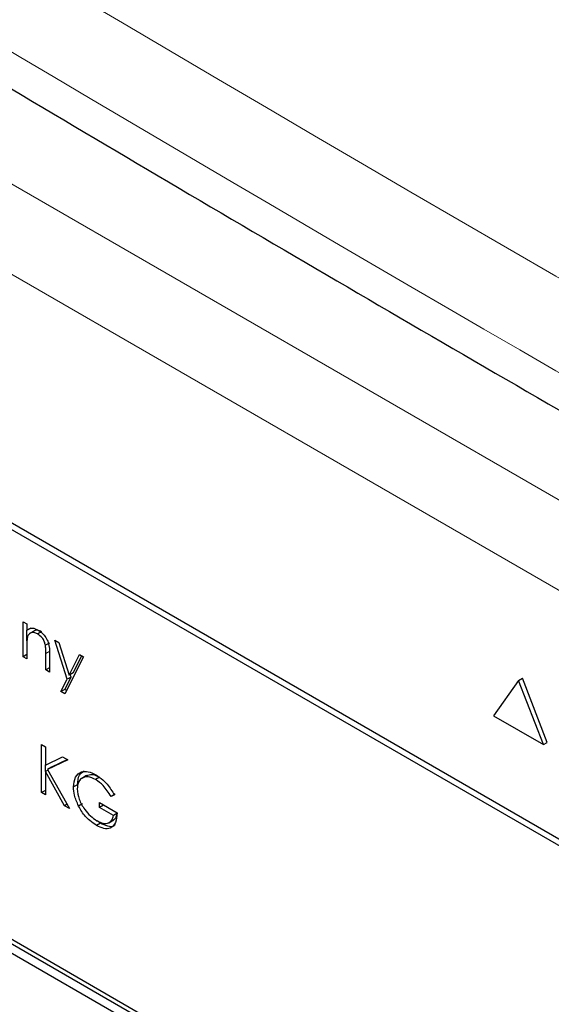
# Paper-space layout 'Blatt4' of a CAD drawing. Header units: millimetres. Extents: x 5 to 418, y 2 to 292.
# Tile 36 of 63: x 99.45 to 103.29, y 197.51 to 204.62. Entities that reach past the tile are written whole.
import ezdxf

# ---------------------------------------------------------------- set-up
doc = ezdxf.new("R2010")
doc.units = ezdxf.units.MM

psp = doc.layouts.new('Blatt4')

# ---------------------------------------------------------------- linework, layer by layer
at = {"color": 7, "linetype": 'Continuous', "lineweight": 18}
for p, q in [((94.3563, 206.3413), (112.1851, 196.0489)), ((111.9023, 195.559), (94.0734, 205.8514)), ((99.6704, 200.0577), (99.6421, 200.0414))]:
    psp.add_line(p, q, dxfattribs=at)
at = {"color": 7, "linetype": 'Continuous', "lineweight": 25}
for p, q in [((110.1296, 194.786), (95.8461, 203.0317)), ((110.0892, 194.7626), (95.9471, 202.9267)), ((99.4771, 200.2704), (99.5039, 200.2549)), ((99.4771, 200.0178), (99.4771, 200.2704)), ((99.5039, 200.2549), (99.5039, 200.2093)), ((99.5322, 200.2257), (99.5039, 200.2093)), ((99.5053, 200.1324), (99.5053, 200.2102)), ((99.5599, 200.2059), (99.5245, 200.1855)), ((99.6108, 200.1993), (99.5825, 200.183)), ((99.7073, 200.1375), (99.7363, 200.1208)), ((99.7958, 199.8554), (99.7073, 200.1375)), ((99.5039, 200.0936), (99.5039, 200.0023)), ((99.6672, 200.117), (99.6389, 200.1007)), ((99.7363, 200.1208), (99.8103, 199.8845)), ((99.5039, 200.0333), (99.4771, 200.0178)), ((99.5039, 200.0023), (99.4771, 200.0178)), ((99.6421, 199.9225), (99.6421, 200.0414)), ((99.6689, 200.036), (99.6689, 199.907)), ((99.9146, 200.0179), (99.7802, 199.7497)), ((99.8103, 199.8845), (99.8855, 200.0346)), ((99.8386, 199.9009), (99.9011, 200.0256)), ((99.8855, 200.0346), (99.9146, 200.0179)), ((99.6689, 199.9381), (99.6421, 199.9225)), ((99.6689, 199.907), (99.6421, 199.9225)), ((99.7512, 199.7665), (99.7958, 199.8554)), ((99.7795, 199.7828), (99.8241, 199.8717)), ((99.8241, 199.8717), (99.7958, 199.8554)), ((99.8386, 199.9009), (99.8103, 199.8845)), ((99.8241, 199.8717), (99.8185, 199.8893)), ((103.0566, 199.8462), (102.8769, 199.5906)), ((103.0566, 199.8462), (103.0848, 199.8625)), ((103.2362, 199.3832), (103.0566, 199.8462)), ((103.2645, 199.3996), (103.0848, 199.8625)), ((102.4506, 196.1794), (96.2281, 199.7716)), ((102.4789, 196.1957), (96.2563, 199.7879)), ((99.7795, 199.7828), (99.7512, 199.7665)), ((99.7929, 199.7751), (99.7795, 199.7828)), ((96.2281, 199.7063), (102.4506, 196.1141)), ((99.7802, 199.7497), (99.7512, 199.7665)), ((102.8769, 199.5906), (103.2362, 199.3832)), ((99.6114, 199.3832), (99.6382, 199.3677)), ((99.6114, 199.0375), (99.6114, 199.3832)), ((99.6382, 199.3677), (99.6382, 199.2361)), ((103.2362, 199.3832), (103.2645, 199.3996)), ((99.6382, 199.2361), (99.763, 199.2957)), ((99.8013, 199.2735), (99.6543, 199.2033)), ((99.7987, 199.2751), (99.6825, 199.2197)), ((99.763, 199.2957), (99.8013, 199.2735)), ((99.6397, 199.1897), (99.6397, 199.2367)), ((99.6825, 199.2197), (99.6543, 199.2033)), ((99.6543, 199.2033), (99.8129, 198.9212)), ((99.6565, 199.1994), (99.6382, 199.1888)), ((99.6382, 199.1888), (99.6382, 199.022)), ((99.7771, 198.9419), (99.6382, 199.1888)), ((99.9367, 199.1603), (99.9014, 199.1399)), ((100.03, 199.1476), (100.0017, 199.1313)), ((99.8699, 199.0939), (99.8416, 199.0776)), ((99.6382, 199.053), (99.6114, 199.0375)), ((99.6382, 199.022), (99.6114, 199.0375)), ((100.1424, 199.0251), (100.1141, 199.0088)), ((100.1371, 199.0207), (100.1141, 199.0088)), ((99.7953, 198.9524), (99.7771, 198.9419)), ((99.8129, 198.9212), (99.7771, 198.9419)), ((99.9066, 198.9563), (99.8783, 198.9399)), ((100.0297, 198.9645), (100.1563, 198.8913)), ((100.0297, 198.929), (100.0297, 198.9645)), ((100.058, 198.9453), (100.0297, 198.929)), ((100.1295, 198.8714), (100.0297, 198.929)), ((100.058, 198.9453), (100.058, 198.9481)), ((100.1578, 198.8877), (100.058, 198.9453)), ((100.1555, 198.8864), (100.1295, 198.8714)), ((100.0363, 198.816), (100.008, 198.7997)), ((100.0363, 198.816), (100.0129, 198.8328)), ((100.0975, 198.8196), (100.1329, 198.84))]:
    psp.add_line(p, q, dxfattribs=at)
at = {"color": 7, "linetype": 'Continuous', "lineweight": 18}
for centre, major_axis, ratio, start_param, end_param in [((372.0278, 363.2841), (379.9846, 5.8274), 0.587244, 3.834585, 4.001386), ((372.0278, 351.7967), (379.9866, -5.634), 0.567146, 3.873355, 3.997444), ((372.013, 364.2552), (378.7845, 5.8277), 0.587275, 3.871004, 3.964908)]:
    psp.add_ellipse(centre, major_axis=major_axis, ratio=ratio, start_param=start_param, end_param=end_param, dxfattribs=at)
at = {"color": 7, "linetype": 'Continuous', "lineweight": 25}
for points, knots in [([(87.3461, 211.6256), (88.1543, 211.1013), (90.4981, 209.581), (94.4492, 207.1006), (99.2284, 204.201), (104.0996, 201.3514), (109.0593, 198.5515), (114.1072, 195.8033), (117.9951, 193.7589), (120.198, 192.6299), (120.6706, 192.3876)], [0, 0, 0, 0, 0.0774167, 0.2244859, 0.3715556, 0.5186246, 0.6656928, 0.8127599, 0.959826, 1, 1, 1, 1]), ([(99.5039, 200.2093), (99.5167, 200.2179), (99.5395, 200.2331), (99.5726, 200.218), (99.5872, 200.2113)], [0, 0, 0, 0, 0.559141, 1, 1, 1, 1]), ([(99.6108, 200.1993), (99.6014, 200.2035), (99.5826, 200.2118), (99.5643, 200.2098), (99.5576, 200.204), (99.5567, 200.2033)], [0, 0, 0, 0, 0.46626, 0.932968, 1, 1, 1, 1]), ([(99.5872, 200.2113), (99.597, 200.2046), (99.6166, 200.1913), (99.6423, 200.1583), (99.6684, 200.1028), (99.6687, 200.0636), (99.6689, 200.036)], [0, 0, 0, 0, 0.187021, 0.37389, 0.56061, 1, 1, 1, 1]), ([(99.5081, 200.159), (99.5066, 200.1473), (99.5039, 200.1264), (99.5039, 200.1036), (99.5039, 200.0936)], [0, 0, 0, 0, 0.559658, 1, 1, 1, 1]), ([(99.5825, 200.183), (99.573, 200.1873), (99.554, 200.196), (99.5318, 200.1911), (99.5156, 200.1791), (99.5106, 200.1657), (99.5081, 200.159)], [0, 0, 0, 0, 0.279553, 0.559373, 0.779703, 1, 1, 1, 1]), ([(99.6389, 200.1007), (99.6368, 200.11), (99.6325, 200.1285), (99.613, 200.1618), (99.594, 200.175), (99.5825, 200.183)], [0, 0, 0, 0, 0.281192, 0.561331, 1, 1, 1, 1]), ([(99.6421, 200.0414), (99.6421, 200.0521), (99.6422, 200.0713), (99.6399, 200.0917), (99.6389, 200.1007)], [0, 0, 0, 0, 0.560255, 1, 1, 1, 1]), ([(99.8416, 199.0776), (99.8446, 199.103), (99.8505, 199.1537), (99.8936, 199.1896), (99.9472, 199.193), (99.9842, 199.1751), (100.0026, 199.1662)], [0, 0, 0, 0, 0.27959, 0.559072, 0.779411, 1, 1, 1, 1]), ([(100.0017, 199.1313), (99.9828, 199.1395), (99.9449, 199.1561), (99.9007, 199.1447), (99.8735, 199.1122), (99.8702, 199.0797), (99.8685, 199.0635)], [0, 0, 0, 0, 0.2798474, 0.5595549, 0.7798473, 1, 1, 1, 1]), ([(99.8699, 199.0939), (99.8723, 199.1202), (99.8765, 199.1665), (99.9054, 199.1851), (99.9179, 199.1931)], [0, 0, 0, 0, 0.56748, 1, 1, 1, 1]), ([(100.03, 199.1476), (100.0108, 199.1564), (99.9746, 199.173), (99.9469, 199.1619), (99.9339, 199.1566)], [0, 0, 0, 0, 0.530787, 1, 1, 1, 1]), ([(100.1141, 199.0088), (100.0956, 199.037), (100.0625, 199.0875), (100.0203, 199.1179), (100.0017, 199.1313)], [0, 0, 0, 0, 0.55984, 1, 1, 1, 1]), ([(100.0026, 199.1662), (100.0198, 199.1548), (100.048, 199.1361), (100.0846, 199.0977), (100.1127, 199.0608), (100.129, 199.0341), (100.1371, 199.0207)], [0, 0, 0, 0, 0.339527, 0.559586, 0.779731, 1, 1, 1, 1]), ([(99.8783, 198.9399), (99.8665, 198.9665), (99.8454, 199.014), (99.8428, 199.0581), (99.8416, 199.0776)], [0, 0, 0, 0, 0.559317, 1, 1, 1, 1]), ([(99.8685, 199.0635), (99.8716, 199.0388), (99.8777, 198.9896), (99.9174, 198.9183), (99.9636, 198.8651), (99.9948, 198.8442), (100.0104, 198.8338)], [0, 0, 0, 0, 0.279061, 0.558584, 0.779236, 1, 1, 1, 1]), ([(100.008, 198.7997), (99.9914, 198.8104), (99.964, 198.8281), (99.9281, 198.8644), (99.9004, 198.9), (99.8857, 198.9266), (99.8783, 198.9399)], [0, 0, 0, 0, 0.339789, 0.559872, 0.779908, 1, 1, 1, 1]), ([(100.1563, 198.8913), (100.1545, 198.8663), (100.1508, 198.8163), (100.1129, 198.7766), (100.0612, 198.7732), (100.0258, 198.7908), (100.008, 198.7997)], [0, 0, 0, 0, 0.280351, 0.559367, 0.779371, 1, 1, 1, 1]), ([(100.0104, 198.8338), (100.0258, 198.8262), (100.0567, 198.8112), (100.0946, 198.815), (100.1209, 198.8353), (100.1266, 198.8594), (100.1295, 198.8714)], [0, 0, 0, 0, 0.280254, 0.559912, 0.779941, 1, 1, 1, 1]), ([(100.1285, 198.8392), (100.1354, 198.8433), (100.1478, 198.8507), (100.152, 198.8682), (100.1538, 198.8761)], [0, 0, 0, 0, 0.551016, 1, 1, 1, 1]), ([(100.1407, 198.8034), (100.1388, 198.8012), (100.1272, 198.7875), (100.0884, 198.7911), (100.0537, 198.8077), (100.0363, 198.816)], [0, 0, 0, 0, 0.089239, 0.543973, 1, 1, 1, 1])]:
    psp.add_open_spline(points, degree=3, knots=knots, dxfattribs=at)

doc.saveas('drawing.dxf')
